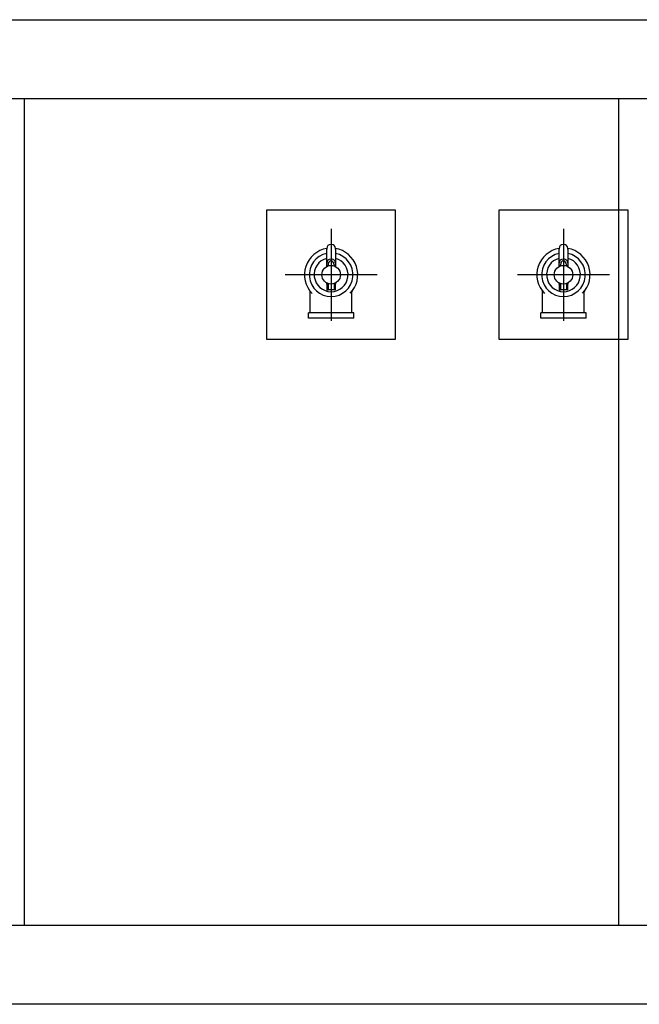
# Model space of a CAD drawing. Header units: inches. Extents: x 12 to 564, y 10 to 374.
# Tile 155 of 158: x 317 to 365, y 254 to 331. Entities that reach past the tile are written whole.
import ezdxf

# ---------------------------------------------------------------- set-up
doc = ezdxf.new("R2010")
doc.units = ezdxf.units.IN
doc.header["$LTSCALE"] = 16
doc.header["$MEASUREMENT"] = 0
doc.layers.add('Center Mark (ANSI)', color=7, linetype='Continuous', lineweight=25)
doc.layers.add('Visible (ANSI)', color=7, linetype='Continuous', lineweight=30)

msp = doc.modelspace()

# ---------------------------------------------------------------- linework, layer by layer
at = {"layer": 'Center Mark (ANSI)', "linetype": 'Continuous'}
for p, q in [((341.621, 314.357), (341.621, 307.232)), ((359.621, 314.357), (359.621, 307.232)), ((345.183, 310.795), (338.058, 310.795)), ((363.183, 310.795), (356.058, 310.795))]:
    msp.add_line(p, q, dxfattribs=at)
at = {"layer": 'Visible (ANSI)'}
for p, q in [((211.819, 330.55), (387.423, 330.55)), ((211.819, 324.446), (387.423, 324.446)), ((317.871, 260.394), (317.871, 324.446)), ((363.871, 324.446), (363.871, 260.394)), ((336.621, 315.795), (336.621, 305.795)), ((346.621, 315.795), (336.621, 315.795)), ((346.621, 305.795), (346.621, 315.795)), ((354.621, 315.795), (354.621, 305.795)), ((364.621, 315.795), (354.621, 315.795)), ((364.621, 305.795), (364.621, 315.795)), ((341.288, 312.839), (341.288, 312.771)), ((341.288, 311.682), (341.288, 312.771)), ((341.653, 313.139), (341.588, 313.139)), ((341.953, 312.771), (341.953, 312.839)), ((341.953, 312.771), (341.953, 311.682)), ((359.288, 312.839), (359.288, 312.771)), ((359.288, 311.682), (359.288, 312.771)), ((359.653, 313.139), (359.588, 313.139)), ((359.953, 312.771), (359.953, 312.839)), ((359.953, 312.771), (359.953, 311.682)), ((341.653, 312.014), (341.588, 312.014)), ((359.653, 312.014), (359.588, 312.014)), ((341.288, 311.432), (341.288, 311.682)), ((341.388, 311.475), (341.388, 311.571)), ((341.853, 311.571), (341.853, 311.475)), ((341.953, 311.682), (341.953, 311.432)), ((359.288, 311.432), (359.288, 311.682)), ((359.388, 311.475), (359.388, 311.571)), ((359.853, 311.571), (359.853, 311.475)), ((359.953, 311.682), (359.953, 311.432)), ((341.288, 310.054), (341.288, 310.158)), ((341.288, 310.054), (341.388, 310.054)), ((341.288, 310.054), (341.288, 309.639)), ((341.288, 309.639), (341.388, 309.639)), ((341.388, 310.115), (341.388, 309.654)), ((341.388, 309.639), (341.388, 309.654)), ((341.388, 309.654), (341.388, 309.639)), ((341.853, 309.639), (341.388, 309.639)), ((341.853, 310.115), (341.853, 309.654)), ((341.953, 310.054), (341.853, 310.054)), ((341.853, 309.639), (341.853, 309.654)), ((341.853, 309.639), (341.853, 309.654)), ((341.953, 309.639), (341.853, 309.639)), ((341.953, 310.158), (341.953, 310.054)), ((341.953, 309.639), (341.953, 310.054)), ((359.288, 310.054), (359.288, 310.158)), ((359.288, 310.054), (359.388, 310.054)), ((359.288, 310.054), (359.288, 309.639)), ((359.288, 309.639), (359.388, 309.639)), ((359.388, 310.115), (359.388, 309.654)), ((359.388, 309.639), (359.388, 309.654)), ((359.388, 309.654), (359.388, 309.639)), ((359.853, 309.639), (359.388, 309.639)), ((359.853, 310.115), (359.853, 309.654)), ((359.953, 310.054), (359.853, 310.054)), ((359.853, 309.639), (359.853, 309.654)), ((359.853, 309.639), (359.853, 309.654)), ((359.953, 309.639), (359.853, 309.639)), ((359.953, 310.158), (359.953, 310.054)), ((359.953, 309.639), (359.953, 310.054)), ((340.008, 307.907), (340.008, 309.466)), ((343.233, 307.907), (343.233, 309.466)), ((358.008, 307.907), (358.008, 309.466)), ((361.233, 307.907), (361.233, 309.466)), ((343.371, 307.857), (339.871, 307.857)), ((339.871, 307.42), (339.871, 307.857)), ((343.371, 307.42), (339.871, 307.42)), ((343.371, 307.42), (343.371, 307.857)), ((361.371, 307.857), (357.871, 307.857)), ((357.871, 307.42), (357.871, 307.857)), ((361.371, 307.42), (357.871, 307.42)), ((361.371, 307.42), (361.371, 307.857)), ((336.621, 305.795), (346.621, 305.795)), ((354.621, 305.795), (364.621, 305.795)), ((387.423, 260.394), (211.819, 260.394)), ((387.423, 254.29), (211.819, 254.29))]:
    msp.add_line(p, q, dxfattribs=at)
for centre in [(341.621, 310.795), (359.621, 310.795)]:
    msp.add_circle(centre, 0.719, dxfattribs=at)
for centre, radius, start, end in [((341.621, 310.795), 2.063, 99.27726, 224.23565), ((341.588, 312.839), 0.3, 90, 180), ((341.653, 312.839), 0.3, 0, 90), ((341.621, 310.795), 2.062, 315.76435, 80.72274), ((359.621, 310.795), 2.063, 99.27726, 224.23565), ((359.588, 312.839), 0.3, 90, 180), ((359.653, 312.839), 0.3, 0, 90), ((359.621, 310.795), 2.062, 315.76435, 80.72274), ((341.621, 310.795), 1.688, 101.36375, 78.63625), ((341.621, 310.795), 1.312, 104.67485, 75.32515), ((359.621, 310.795), 1.688, 101.36375, 78.63625), ((359.621, 310.795), 1.312, 104.67485, 75.32515), ((339.958, 307.907), 0.05, 270, 0), ((343.283, 307.907), 0.05, 180, 270), ((357.958, 307.907), 0.05, 270, 0), ((361.283, 307.907), 0.05, 180, 270)]:
    msp.add_arc(centre, radius, start, end, dxfattribs=at)
for centre, major_axis, start_param, end_param in [((341.588, 311.682), (0, -0.332), 3.141593, 4.712389), ((341.653, 311.682), (0, -0.332), 1.570796, 3.141593), ((359.588, 311.682), (0, -0.332), 3.141593, 4.712389), ((359.653, 311.682), (0, -0.332), 1.570796, 3.141593), ((341.688, 311.571), (0, 0.332), 0.226943, 1.570796), ((341.553, 311.571), (0, 0.332), 4.712389, 6.056242), ((359.688, 311.571), (0, 0.332), 0.226943, 1.570796), ((359.553, 311.571), (0, 0.332), 4.712389, 6.056242)]:
    msp.add_ellipse(centre, major_axis=major_axis, ratio=0.903738, start_param=start_param, end_param=end_param, dxfattribs=at)
for points, knots in [([(340.008, 309.466), (340.008, 309.479), (340.006, 309.493), (340, 309.512), (339.997, 309.518), (339.992, 309.527), (339.991, 309.53), (339.987, 309.535), (339.986, 309.537), (339.984, 309.54), (339.984, 309.54), (339.984, 309.541), (339.983, 309.541), (339.983, 309.541), (339.983, 309.541), (339.983, 309.541), (339.983, 309.541), (339.983, 309.541), (339.983, 309.541), (339.983, 309.542), (339.983, 309.542), (339.983, 309.542), (339.983, 309.542), (339.983, 309.542), (339.983, 309.542), (339.983, 309.542)], [0, 0, 0, 0, 0.1028803, 0.1028803, 0.153988, 0.153988, 0.1798174, 0.1798174, 0.1991832, 0.1991832, 0.2028152, 0.2028152, 0.2040935, 0.2040935, 0.2047313, 0.2047313, 0.205373, 0.205373, 0.2060141, 0.2060141, 0.2086178, 0.2086178, 0.2137024, 0.2137024, 0.2261313, 0.2261313, 0.2261313, 0.2261313]), ([(343.256, 309.537), (343.257, 309.539), (343.261, 309.544), (343.259, 309.542), (343.259, 309.542), (343.259, 309.542), (343.259, 309.542), (343.259, 309.541), (343.259, 309.541), (343.259, 309.541), (343.259, 309.541), (343.258, 309.541), (343.258, 309.541), (343.258, 309.541), (343.258, 309.541), (343.257, 309.539), (343.257, 309.539), (343.254, 309.534), (343.252, 309.531), (343.239, 309.509), (343.233, 309.487), (343.233, 309.466)], [0.0000065, 0.0000065, 0.0000065, 0.0000065, 0.2852386, 0.2852386, 0.2872414, 0.2872414, 0.2877352, 0.2877352, 0.2882293, 0.2882293, 0.2887197, 0.2887197, 0.2896988, 0.2896988, 0.291653, 0.291653, 0.2994666, 0.2994666, 0.3307531, 0.3307531, 0.4920983, 0.4920983, 0.4920983, 0.4920983]), ([(358.008, 309.466), (358.008, 309.479), (358.006, 309.493), (358, 309.512), (357.997, 309.518), (357.992, 309.527), (357.991, 309.53), (357.987, 309.535), (357.986, 309.537), (357.984, 309.54), (357.984, 309.54), (357.984, 309.541), (357.983, 309.541), (357.983, 309.541), (357.983, 309.541), (357.983, 309.541), (357.983, 309.541), (357.983, 309.541), (357.983, 309.541), (357.983, 309.542), (357.983, 309.542), (357.983, 309.542), (357.983, 309.542), (357.983, 309.542), (357.983, 309.542), (357.983, 309.542)], [0, 0, 0, 0, 0.1028803, 0.1028803, 0.153988, 0.153988, 0.1798174, 0.1798174, 0.1991832, 0.1991832, 0.2028152, 0.2028152, 0.2040935, 0.2040935, 0.2047313, 0.2047313, 0.205373, 0.205373, 0.2060141, 0.2060141, 0.2086178, 0.2086178, 0.2137024, 0.2137024, 0.2261313, 0.2261313, 0.2261313, 0.2261313]), ([(361.256, 309.537), (361.257, 309.539), (361.261, 309.544), (361.259, 309.542), (361.259, 309.542), (361.259, 309.542), (361.259, 309.542), (361.259, 309.541), (361.259, 309.541), (361.259, 309.541), (361.259, 309.541), (361.258, 309.541), (361.258, 309.541), (361.258, 309.541), (361.258, 309.541), (361.257, 309.539), (361.257, 309.539), (361.254, 309.534), (361.252, 309.531), (361.239, 309.509), (361.233, 309.487), (361.233, 309.466)], [0.0000065, 0.0000065, 0.0000065, 0.0000065, 0.2852386, 0.2852386, 0.2872414, 0.2872414, 0.2877352, 0.2877352, 0.2882293, 0.2882293, 0.2887197, 0.2887197, 0.2896988, 0.2896988, 0.291653, 0.291653, 0.2994666, 0.2994666, 0.3307531, 0.3307531, 0.4920983, 0.4920983, 0.4920983, 0.4920983])]:
    msp.add_open_spline(points, degree=3, knots=knots, dxfattribs=at)

doc.saveas('drawing.dxf')
